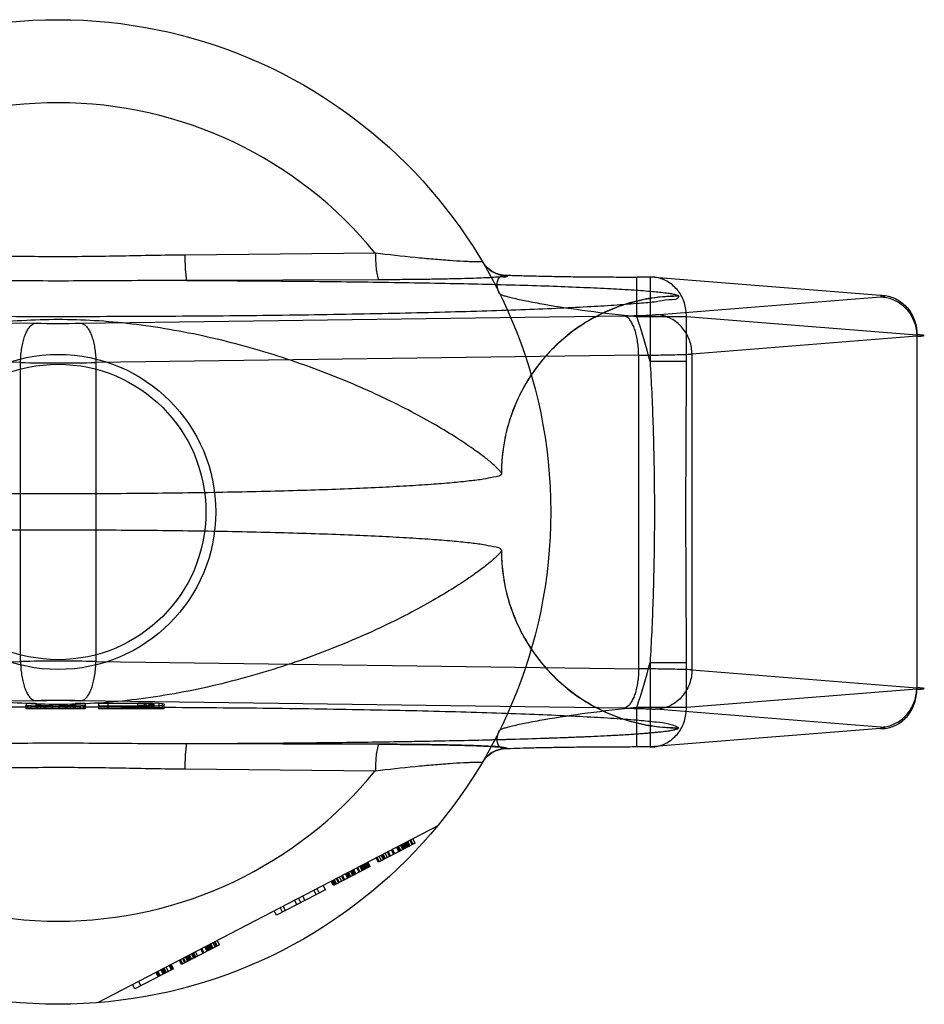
# Model space of a CAD drawing. Header units: millimetres. Extents: x 0 to 420, y 0 to 297.
# Tile 12 of 34: x 188.61 to 189.8, y 153.22 to 154.52. Entities that reach past the tile are written whole.
import ezdxf

# ---------------------------------------------------------------- set-up
doc = ezdxf.new("R2010")
doc.units = ezdxf.units.MM
doc.header["$LTSCALE"] = 23.1
doc.layers.get('0').update_dxf_attribs({"linetype": 'CONTINUOUS'})
doc.layers.add('001-M31079-X02', color=7, linetype='CONTINUOUS')

msp = doc.modelspace()

# ---------------------------------------------------------------- linework, layer by layer
at = {"color": 7, "linetype": 'Continuous'}
for radius in [0.208, 0.195]:
    msp.add_circle((188.6583, 153.8709), radius, dxfattribs=at)
at = {"layer": '001-M31079-X02', "color": 9, "linetype": 'Continuous'}
for p, q in [((189.0769, 154.2126), (188.8254, 154.2101)), ((189.2509, 154.1835), (189.2512, 154.183)), ((189.4395, 154.1811), (189.4218, 154.1811)), ((189.4218, 154.1291), (189.4218, 154.1811)), ((189.7435, 154.1569), (189.4395, 154.1811)), ((189.4395, 154.1811), (189.4395, 154.0695)), ((189.0816, 154.1775), (188.8281, 154.1766)), ((189.4468, 154.1313), (189.7435, 154.1549)), ((189.4773, 154.1557), (189.4773, 154.156)), ((187.9121, 154.1299), (188.6285, 154.1201)), ((188.6882, 154.1201), (189.4046, 154.1299)), ((189.4218, 154.1291), (189.4875, 154.1291)), ((189.4875, 154.1291), (189.7915, 154.1049)), ((189.4875, 154.0695), (189.4875, 154.1291)), ((189.7915, 154.1029), (189.4948, 154.0793)), ((189.7915, 154.1049), (189.7915, 153.6368)), ((188.6086, 154.0681), (187.8922, 154.0779)), ((189.4245, 154.0779), (188.7081, 154.0681)), ((189.4245, 153.6638), (189.4245, 154.0779)), ((189.4948, 154.0793), (189.4948, 153.6625)), ((188.6086, 153.6736), (188.6086, 154.0681)), ((188.7081, 154.0681), (188.7081, 153.6736)), ((189.4875, 154.0695), (189.4395, 154.0695)), ((187.8922, 153.6638), (188.6086, 153.6736)), ((188.7081, 153.6736), (189.4245, 153.6638)), ((189.4395, 153.6722), (189.4875, 153.6722)), ((189.4395, 153.6722), (189.4395, 153.5606)), ((189.4875, 153.6126), (189.4875, 153.6722)), ((189.4948, 153.6625), (189.7915, 153.6388)), ((189.7915, 153.6368), (189.4875, 153.6126)), ((189.4875, 153.6126), (189.4218, 153.6126)), ((189.4218, 153.5606), (189.4218, 153.6126)), ((188.8254, 153.5316), (189.0769, 153.5292))]:
    msp.add_line(p, q, dxfattribs=at)
at = {"layer": '001-M31079-X02', "color": 6, "linetype": 'Continuous'}
for p, q in [((189.2433, 153.9218), (189.2433, 153.9221)), ((189.2433, 153.8196), (189.2433, 153.8199)), ((188.616, 153.6109), (188.616, 153.6158)), ((188.694, 153.6109), (188.616, 153.6109)), ((188.6182, 153.6109), (188.6182, 153.6154)), ((188.6225, 153.6109), (188.6225, 153.615)), ((188.629, 153.6109), (188.629, 153.6158)), ((188.6312, 153.6109), (188.6312, 153.6155)), ((188.6355, 153.6109), (188.6355, 153.6151)), ((188.6399, 153.6109), (188.6399, 153.6145)), ((188.642, 153.6109), (188.642, 153.615)), ((188.6507, 153.6109), (188.6507, 153.6149)), ((188.6594, 153.6109), (188.6594, 153.615)), ((188.668, 153.6109), (188.668, 153.6151)), ((188.6702, 153.6109), (188.6702, 153.6144)), ((188.6745, 153.6109), (188.6745, 153.6152)), ((188.6789, 153.6109), (188.6789, 153.6155)), ((188.681, 153.6109), (188.681, 153.6158)), ((188.6875, 153.6109), (188.6875, 153.615)), ((188.6919, 153.6109), (188.6919, 153.6154)), ((188.694, 153.6158), (188.694, 153.6109)), ((188.7114, 153.6144), (188.7114, 153.6109)), ((188.798, 153.6109), (188.7114, 153.6109)), ((188.7634, 153.6181), (188.7244, 153.6181)), ((188.7244, 153.6109), (188.7244, 153.6181)), ((188.7244, 153.6149), (188.7634, 153.6149)), ((188.7634, 153.6109), (188.7634, 153.6186)), ((188.7634, 153.6181), (188.772, 153.618)), ((188.772, 153.615), (188.7634, 153.6149)), ((188.772, 153.6109), (188.772, 153.6181)), ((188.772, 153.618), (188.7785, 153.6178)), ((188.7785, 153.6152), (188.772, 153.615)), ((188.7742, 153.6109), (188.7742, 153.6185)), ((188.7785, 153.6109), (188.7785, 153.6179)), ((188.7785, 153.6178), (188.7829, 153.6176)), ((188.7829, 153.6155), (188.7785, 153.6152)), ((188.7829, 153.6109), (188.7829, 153.6184)), ((188.7829, 153.6176), (188.785, 153.6172)), ((188.785, 153.6158), (188.7829, 153.6155)), ((188.785, 153.6109), (188.785, 153.6172)), ((188.7915, 153.6109), (188.7915, 153.618)), ((188.7959, 153.6109), (188.7959, 153.6176)), ((188.798, 153.6109), (188.798, 153.6158)), ((189.1592, 153.4566), (188.7103, 153.223)), ((189.1293, 153.4337), (189.1263, 153.4395)), ((189.1293, 153.4337), (189.0809, 153.4085)), ((189.1078, 153.4225), (189.1048, 153.4283)), ((189.1091, 153.4232), (189.1061, 153.429)), ((189.1105, 153.4239), (189.1075, 153.4297)), ((189.1132, 153.4253), (189.1101, 153.4311)), ((189.1145, 153.426), (189.1115, 153.4318)), ((189.1158, 153.4267), (189.1128, 153.4325)), ((189.1172, 153.4274), (189.1142, 153.4332)), ((189.1185, 153.4281), (189.1155, 153.4339)), ((189.1199, 153.4288), (189.1169, 153.4346)), ((189.1212, 153.4295), (189.1182, 153.4353)), ((189.1196, 153.436), (189.1226, 153.4302)), ((189.1253, 153.4316), (189.1223, 153.4374)), ((189.1266, 153.4323), (189.1236, 153.4381)), ((189.0809, 153.4085), (189.0779, 153.4143)), ((189.0822, 153.4092), (189.0792, 153.415)), ((189.0849, 153.4106), (189.0819, 153.4164)), ((189.0876, 153.412), (189.0846, 153.4178)), ((189.0889, 153.4127), (189.0859, 153.4185)), ((189.0903, 153.4134), (189.0873, 153.4192)), ((189.093, 153.4148), (189.09, 153.4206)), ((189.0957, 153.4162), (189.0927, 153.422)), ((189.097, 153.4169), (189.094, 153.4227)), ((189.101, 153.419), (189.098, 153.4248)), ((189.1024, 153.4197), (189.0994, 153.4255)), ((189.0701, 153.4029), (189.0217, 153.3777)), ((189.0553, 153.3952), (189.0523, 153.401)), ((189.0566, 153.3959), (189.0536, 153.4017)), ((189.0593, 153.3973), (189.0563, 153.4031)), ((189.0607, 153.398), (189.0577, 153.4038)), ((189.062, 153.3987), (189.059, 153.4045)), ((189.0634, 153.3994), (189.0604, 153.4052)), ((189.0647, 153.4001), (189.0617, 153.4059)), ((189.0661, 153.4008), (189.0631, 153.4066)), ((189.0674, 153.4015), (189.0644, 153.4073)), ((189.0658, 153.408), (189.0688, 153.4022)), ((189.0701, 153.4029), (189.0671, 153.4087)), ((189.0297, 153.3819), (189.0267, 153.3877)), ((189.0324, 153.3833), (189.0294, 153.3891)), ((189.0351, 153.3847), (189.0321, 153.3905)), ((189.0365, 153.3854), (189.0335, 153.3912)), ((189.0405, 153.3875), (189.0375, 153.3933)), ((189.0418, 153.3882), (189.0388, 153.394)), ((189.0432, 153.3889), (189.0402, 153.3947)), ((189.0445, 153.3896), (189.0415, 153.3954)), ((189.0472, 153.391), (189.0442, 153.3968)), ((189.0486, 153.3917), (189.0456, 153.3975)), ((189.0499, 153.3924), (189.0469, 153.3982)), ((189.0513, 153.3931), (189.0483, 153.3989)), ((189.0109, 153.3721), (189.0079, 153.3779)), ((189.0217, 153.3777), (189.0187, 153.3835)), ((189.023, 153.3784), (189.02, 153.3842)), ((189.0244, 153.3791), (189.0214, 153.3849)), ((189.0257, 153.3798), (189.0227, 153.3856)), ((189.0284, 153.3812), (189.0254, 153.387)), ((189.0109, 153.3721), (188.9463, 153.3385)), ((188.9786, 153.3553), (188.9756, 153.3611)), ((188.984, 153.3581), (188.981, 153.3639)), ((188.9988, 153.3658), (188.9958, 153.3716)), ((188.9998, 153.3737), (189.0028, 153.3679)), ((188.9544, 153.3427), (188.9514, 153.3485)), ((188.9584, 153.3448), (188.9554, 153.3506)), ((188.9732, 153.3525), (188.9702, 153.3583)), ((188.9463, 153.3385), (188.9433, 153.3443)), ((188.871, 153.2993), (188.8212, 153.2734)), ((188.8549, 153.2909), (188.8519, 153.2966)), ((188.8562, 153.2916), (188.8532, 153.2973)), ((188.8575, 153.2923), (188.8545, 153.298)), ((188.8589, 153.293), (188.8559, 153.2987)), ((188.8602, 153.2937), (188.8572, 153.2994)), ((188.8616, 153.2944), (188.8586, 153.3001)), ((188.8629, 153.2951), (188.8599, 153.3008)), ((188.8656, 153.2965), (188.8626, 153.3022)), ((188.864, 153.3029), (188.867, 153.2972)), ((188.8683, 153.2979), (188.8653, 153.3036)), ((188.871, 153.2993), (188.868, 153.305)), ((188.8293, 153.2776), (188.8263, 153.2833)), ((188.8306, 153.2783), (188.8276, 153.284)), ((188.832, 153.279), (188.829, 153.2847)), ((188.8333, 153.2797), (188.8303, 153.2854)), ((188.8347, 153.2804), (188.8317, 153.2861)), ((188.8374, 153.2818), (188.8344, 153.2875)), ((188.8387, 153.2825), (188.8357, 153.2882)), ((188.8401, 153.2832), (188.8371, 153.2889)), ((188.8427, 153.2846), (188.8397, 153.2903)), ((188.8495, 153.2881), (188.8465, 153.2938)), ((188.8508, 153.2888), (188.8478, 153.2945)), ((188.8037, 153.2643), (188.8007, 153.27)), ((188.8078, 153.2664), (188.8048, 153.2721)), ((188.8091, 153.2671), (188.8061, 153.2728)), ((188.8105, 153.2678), (188.8075, 153.2735)), ((188.8212, 153.2734), (188.8182, 153.2791)), ((188.8226, 153.2741), (188.8196, 153.2798)), ((188.8253, 153.2755), (188.8223, 153.2812)), ((188.8266, 153.2762), (188.8236, 153.2819)), ((188.8105, 153.2678), (188.7593, 153.2411)), ((188.7873, 153.263), (188.7903, 153.2572)), ((188.7916, 153.2579), (188.7886, 153.2637)), ((188.793, 153.2586), (188.79, 153.2644)), ((188.797, 153.2608), (188.794, 153.2665)), ((188.7984, 153.2615), (188.7953, 153.2672)), ((188.7997, 153.2622), (188.7967, 153.2679)), ((188.801, 153.2629), (188.798, 153.2686)), ((188.7593, 153.2411), (188.7563, 153.2469)), ((188.7644, 153.2511), (188.7674, 153.2453))]:
    msp.add_line(p, q, dxfattribs=at)
at = {"layer": '001-M31079-X02', "color": 7, "linetype": 'Continuous'}
for p, q in [((188.6285, 153.6217), (187.9121, 153.6119)), ((189.4046, 153.6119), (188.6882, 153.6217)), ((188.616, 153.6186), (188.629, 153.6186)), ((188.616, 153.6186), (188.616, 153.6158)), ((188.616, 153.6158), (188.6182, 153.6154)), ((188.6225, 153.615), (188.6182, 153.6154)), ((188.6312, 153.6146), (188.6225, 153.615)), ((188.629, 153.6186), (188.629, 153.6158)), ((188.6312, 153.6155), (188.629, 153.6158)), ((188.6355, 153.6152), (188.6312, 153.6155)), ((188.6312, 153.6146), (188.6399, 153.6145)), ((188.6399, 153.6145), (188.6312, 153.6145)), ((188.642, 153.615), (188.6355, 153.6152)), ((188.6355, 153.6151), (188.642, 153.6151)), ((188.6399, 153.6145), (188.6507, 153.6144)), ((188.6507, 153.6144), (188.6399, 153.6144)), ((188.642, 153.615), (188.6507, 153.615)), ((188.6507, 153.6149), (188.642, 153.615)), ((188.6507, 153.6149), (188.6594, 153.6149)), ((188.6594, 153.6144), (188.6507, 153.6144)), ((188.668, 153.615), (188.6594, 153.6149)), ((188.6594, 153.615), (188.668, 153.615)), ((188.6594, 153.6144), (188.6702, 153.6145)), ((188.6702, 153.6144), (188.6594, 153.6144)), ((188.6745, 153.6152), (188.668, 153.615)), ((188.668, 153.6151), (188.6745, 153.6151)), ((188.6702, 153.6145), (188.6789, 153.6146)), ((188.6789, 153.6145), (188.6702, 153.6145)), ((188.6789, 153.6155), (188.6745, 153.6152)), ((188.681, 153.6158), (188.6789, 153.6155)), ((188.6875, 153.615), (188.6789, 153.6146)), ((188.681, 153.6186), (188.694, 153.6186)), ((188.681, 153.6186), (188.681, 153.6158)), ((188.6919, 153.6154), (188.6875, 153.615)), ((188.6919, 153.6154), (188.694, 153.6158)), ((188.694, 153.6186), (188.694, 153.6158)), ((188.7114, 153.6186), (188.7634, 153.6186)), ((188.7114, 153.6186), (188.7114, 153.6144)), ((188.7634, 153.6144), (188.7114, 153.6144)), ((188.7634, 153.6186), (188.7742, 153.6186)), ((188.7742, 153.6186), (188.7634, 153.6186)), ((188.7634, 153.6144), (188.7742, 153.6145)), ((188.7742, 153.6144), (188.7634, 153.6144)), ((188.7829, 153.6184), (188.7742, 153.6186)), ((188.7742, 153.6185), (188.7829, 153.6185)), ((188.7742, 153.6145), (188.7829, 153.6146)), ((188.7829, 153.6145), (188.7742, 153.6145)), ((188.7915, 153.618), (188.7829, 153.6184)), ((188.7915, 153.615), (188.7829, 153.6146)), ((188.7959, 153.6176), (188.7915, 153.618)), ((188.7959, 153.6154), (188.7915, 153.615)), ((188.798, 153.6172), (188.7959, 153.6176)), ((188.7959, 153.6154), (188.798, 153.6158)), ((188.798, 153.6172), (188.798, 153.6158)), ((189.7435, 153.5868), (189.4468, 153.6105)), ((189.7435, 153.5849), (189.4395, 153.5606)), ((189.4773, 153.5858), (189.4773, 153.5861)), ((189.4773, 153.5858), (189.4773, 153.5861)), ((188.8281, 153.5651), (189.0816, 153.5643)), ((189.0816, 153.5643), (188.8281, 153.5651)), ((189.2512, 153.5588), (189.251, 153.5582)), ((189.4395, 153.5606), (189.4218, 153.5606))]:
    msp.add_line(p, q, dxfattribs=at)
at = {"layer": '001-M31079-X02', "color": 9, "linetype": 'Continuous'}
msp.add_circle((188.6583, 153.8709), 0.65, dxfattribs=at)
for centre, radius, start, end in [((188.6583, 153.8709), 0.5403, 39.2269, 140.7731), ((189.2508, 154.2225), 0.039, 210.6953, 270.0461), ((189.2511, 154.2219), 0.039, 210.6418, 270.05), ((188.6583, 153.8709), 0.806, 14.2686, 18.6881), ((188.6583, 156.3903), 2.2704, 269.2467, 270.7533), ((188.6583, 160.3838), 6.3159, 269.54869, 270.45131), ((188.6583, 147.3579), 6.3159, 89.54869, 90.45131), ((188.6583, 153.8709), 0.806, 341.3119, 345.7314), ((189.2508, 153.5193), 0.039, 89.9539, 149.3056), ((189.2511, 153.5198), 0.039, 89.95, 149.359), ((188.6583, 153.8709), 0.5403, 219.2269, 320.7731)]:
    msp.add_arc(centre, radius, start, end, dxfattribs=at)
at = {"layer": '001-M31079-X02', "color": 7, "linetype": 'Continuous'}
for centre, radius, start, end in [((188.6583, 151.3486), 2.2732, 89.2476, 90.7523), ((188.6583, 151.3515), 2.2704, 89.2467, 90.7533)]:
    msp.add_arc(centre, radius, start, end, dxfattribs=at)
at = {"layer": '001-M31079-X02', "color": 9, "linetype": 'Continuous'}
for points, knots in [([(188.8254, 154.2101), (188.7975, 154.2099), (188.7418, 154.2086), (188.6583, 154.2075), (188.5748, 154.2086), (188.5191, 154.2099), (188.4913, 154.2101)], [0, 0, 0, 0, 0.250402, 0.5, 0.749597, 1, 1, 1, 1]), ([(188.8254, 154.2101), (188.8254, 154.206), (188.8256, 154.1999), (188.8259, 154.192), (188.8263, 154.1869), (188.8267, 154.1828), (188.8271, 154.1796), (188.8275, 154.1778), (188.8278, 154.1767), (188.8281, 154.1766)], [0, 0, 0, 0, 0.368459, 0.542, 0.696116, 0.822298, 0.915752, 0.973941, 1, 1, 1, 1]), ([(189.2176, 154.2021), (189.2177, 154.2019), (189.2165, 154.2013), (189.2135, 154.2015), (189.2074, 154.2011), (189.2002, 154.2014), (189.1896, 154.2018), (189.174, 154.2029), (189.1527, 154.2045), (189.12, 154.2076), (189.0944, 154.2105), (189.0769, 154.2126)], [0, 0, 0, 0, 0.004516, 0.018641, 0.07764, 0.121589, 0.174224, 0.30224, 0.454808, 0.625423, 1, 1, 1, 1]), ([(189.0769, 154.2126), (189.077, 154.2082), (189.0772, 154.2018), (189.0778, 154.1937), (189.0785, 154.187), (189.0795, 154.1822), (189.0806, 154.1777), (189.0816, 154.1775)], [0, 0, 0, 0, 0.363493, 0.536116, 0.689946, 0.910286, 1, 1, 1, 1]), ([(189.2512, 154.183), (189.253, 154.1803), (189.2403, 154.1817), (189.2334, 154.1803), (189.2221, 154.18), (189.2096, 154.1794), (189.1942, 154.179), (189.1765, 154.1785), (189.1563, 154.1782), (189.1336, 154.1778), (189.1084, 154.1776), (189.0908, 154.1775), (189.0816, 154.1775)], [0, 0, 0, 0, 0.057492, 0.104757, 0.166135, 0.241761, 0.331747, 0.436176, 0.555217, 0.689026, 0.837581, 1, 1, 1, 1]), ([(189.241, 154.159), (189.2396, 154.1618), (189.2377, 154.167), (189.2374, 154.1746), (189.2399, 154.1806), (189.2451, 154.1837), (189.2489, 154.1838), (189.2508, 154.1835)], [0, 0, 0, 0, 0.27099, 0.493102, 0.667777, 0.824098, 1, 1, 1, 1]), ([(189.2509, 154.1835), (189.2573, 154.1833), (189.271, 154.1829), (189.2927, 154.1824), (189.3164, 154.1819), (189.3416, 154.1815), (189.3678, 154.1813), (189.3947, 154.1811), (189.4128, 154.1811), (189.4218, 154.1811)], [0, 0, 0, 0, 0.11337, 0.240887, 0.380096, 0.528444, 0.683089, 0.841296, 1, 1, 1, 1]), ([(189.4875, 154.1291), (189.4875, 154.1322), (189.4871, 154.1382), (189.485, 154.1471), (189.4815, 154.1554), (189.4767, 154.1629), (189.4707, 154.1694), (189.4638, 154.1746), (189.4561, 154.1784), (189.4479, 154.1807), (189.4423, 154.1811), (189.4395, 154.1811)], [0, 0, 0, 0, 0.115548, 0.230792, 0.344911, 0.457252, 0.568031, 0.677491, 0.785649, 0.893024, 1, 1, 1, 1]), ([(188.8281, 154.1766), (188.7895, 154.1766), (188.7149, 154.1758), (188.6017, 154.1758), (188.5272, 154.1766), (188.4886, 154.1766)], [0, 0, 0, 0, 0.341257, 0.658748, 1, 1, 1, 1]), ([(188.8281, 154.1766), (188.8674, 154.1765), (188.9448, 154.176), (189.0584, 154.1748), (189.1656, 154.1731), (189.2493, 154.1711), (189.3104, 154.1692), (189.3504, 154.1676), (189.3859, 154.166), (189.4161, 154.1642), (189.4407, 154.1624), (189.4573, 154.1607), (189.4673, 154.1593), (189.4723, 154.1583), (189.4754, 154.1574), (189.4771, 154.1565), (189.4773, 154.156)], [0, 0, 0, 0, 0.181178, 0.357362, 0.524059, 0.675649, 0.743808, 0.805748, 0.860602, 0.907513, 0.945638, 0.97416, 0.984582, 0.992353, 0.997444, 1, 1, 1, 1]), ([(189.4773, 154.1557), (189.4774, 154.151), (189.4611, 154.1514), (189.4466, 154.1478), (189.4227, 154.1461), (189.3943, 154.1437), (189.3594, 154.1417), (189.3191, 154.1397), (189.2734, 154.1378), (189.2227, 154.1361), (189.1675, 154.1345), (189.1082, 154.1331), (189.0453, 154.1318), (188.9793, 154.1308), (188.9107, 154.1299), (188.84, 154.1293), (188.7679, 154.1289), (188.695, 154.1287), (188.6217, 154.1287), (188.5487, 154.1289), (188.4766, 154.1293), (188.406, 154.1299), (188.3374, 154.1308), (188.2714, 154.1318), (188.2084, 154.1331), (188.1492, 154.1345), (188.094, 154.1361), (188.0433, 154.1378), (187.9976, 154.1397), (187.9572, 154.1417), (187.9223, 154.1437), (187.894, 154.1461), (187.87, 154.1478), (187.8555, 154.1514), (187.8392, 154.151), (187.8393, 154.1557)], [0, 0, 0, 0, 0.008547, 0.018621, 0.032539, 0.050201, 0.071472, 0.096183, 0.124137, 0.15511, 0.188853, 0.225095, 0.263544, 0.303893, 0.345816, 0.388976, 0.433028, 0.477618, 0.522387, 0.566976, 0.611028, 0.654189, 0.696112, 0.73646, 0.77491, 0.811152, 0.844894, 0.875867, 0.903821, 0.928532, 0.949803, 0.967465, 0.981383, 0.991457, 1, 1, 1, 1]), ([(189.241, 154.159), (189.2412, 154.1585), (189.243, 154.1579), (189.2462, 154.1566), (189.2514, 154.1552), (189.2615, 154.1527), (189.2778, 154.1492), (189.3107, 154.1431), (189.3593, 154.1359), (189.4002, 154.1312), (189.4218, 154.1291)], [0, 0, 0, 0, 0.009066, 0.028397, 0.057799, 0.096568, 0.198871, 0.328446, 0.644515, 1, 1, 1, 1]), ([(189.4773, 154.156), (189.4631, 154.156), (189.4338, 154.1533), (189.3904, 154.1409), (189.3485, 154.1193), (189.3111, 154.0891), (189.2806, 154.0517), (189.2587, 154.0097), (189.246, 153.966), (189.2433, 153.9364), (189.2433, 153.9221)], [0, 0, 0, 0, 0.115883, 0.238876, 0.367183, 0.498434, 0.629909, 0.758865, 0.88286, 1, 1, 1, 1]), ([(189.4773, 154.1557), (189.468, 154.1557), (189.4492, 154.1546), (189.4216, 154.1495), (189.3951, 154.1414), (189.37, 154.1303), (189.3463, 154.1163), (189.3242, 154.0995), (189.3041, 154.08), (189.2862, 154.0579), (189.271, 154.0336), (189.2588, 154.0074), (189.2499, 153.9796), (189.2445, 153.9509), (189.2433, 153.9314), (189.2433, 153.9218)], [0, 0, 0, 0, 0.0763, 0.153503, 0.228562, 0.30215, 0.377279, 0.452453, 0.528555, 0.605385, 0.683975, 0.761952, 0.841026, 0.921748, 1, 1, 1, 1]), ([(189.7435, 154.1549), (189.7454, 154.1551), (189.753, 154.1555), (189.7454, 154.1567), (189.7435, 154.1569)], [0, 0, 0, 0, 0.497013, 1, 1, 1, 1]), ([(189.7435, 154.1569), (189.7463, 154.1569), (189.752, 154.1565), (189.7602, 154.1542), (189.7679, 154.1503), (189.7748, 154.1451), (189.7808, 154.1387), (189.7856, 154.1312), (189.7891, 154.1229), (189.7912, 154.114), (189.7916, 154.1079), (189.7915, 154.1049)], [0, 0, 0, 0, 0.107071, 0.214436, 0.322617, 0.432029, 0.542926, 0.655374, 0.769251, 0.884267, 1, 1, 1, 1]), ([(189.7435, 154.1549), (189.7463, 154.1549), (189.7519, 154.1543), (189.7599, 154.1518), (189.7675, 154.1479), (189.7744, 154.1427), (189.7803, 154.1362), (189.7851, 154.1288), (189.7887, 154.1206), (189.791, 154.1119), (189.7915, 154.1059), (189.7915, 154.1029)], [0, 0, 0, 0, 0.106484, 0.213746, 0.322191, 0.432075, 0.543475, 0.656289, 0.770256, 0.884983, 1, 1, 1, 1]), ([(189.4046, 154.1299), (189.4082, 154.1299), (189.4151, 154.13), (189.4249, 154.1303), (189.4336, 154.1305), (189.4407, 154.1309), (189.4449, 154.1311), (189.4468, 154.1313)], [0, 0, 0, 0, 0.25668, 0.492149, 0.698248, 0.869187, 1, 1, 1, 1]), ([(189.4245, 154.0779), (189.4244, 154.0809), (189.4242, 154.0867), (189.4232, 154.0952), (189.4217, 154.1033), (189.4198, 154.1106), (189.4174, 154.1169), (189.4146, 154.1222), (189.411, 154.1271), (189.4071, 154.1297), (189.4046, 154.1299)], [0, 0, 0, 0, 0.151032, 0.298424, 0.438578, 0.568223, 0.684619, 0.785821, 0.871102, 1, 1, 1, 1]), ([(189.4948, 154.0793), (189.4948, 154.0823), (189.4942, 154.0882), (189.4921, 154.0968), (189.4886, 154.1048), (189.484, 154.1121), (189.4782, 154.1185), (189.4714, 154.1239), (189.4636, 154.128), (189.4554, 154.1306), (189.4496, 154.1312), (189.4468, 154.1313)], [0, 0, 0, 0, 0.114278, 0.227862, 0.337251, 0.447769, 0.558103, 0.669208, 0.779366, 0.89094, 1, 1, 1, 1]), ([(189.2433, 153.9221), (189.2429, 153.9236), (189.2395, 153.9271), (189.2328, 153.9338), (189.221, 153.9433), (189.2044, 153.9554), (189.1826, 153.9699), (189.1556, 153.9864), (189.1234, 154.0041), (189.0865, 154.0226), (189.0455, 154.041), (189.0011, 154.0587), (188.9541, 154.0752), (188.9053, 154.0899), (188.8556, 154.1023), (188.8056, 154.1122), (188.7558, 154.1195), (188.7068, 154.1239), (188.6583, 154.1254), (188.6099, 154.1239), (188.5608, 154.1195), (188.5111, 154.1122), (188.4611, 154.1023), (188.4113, 154.0899), (188.3626, 154.0752), (188.3156, 154.0587), (188.2712, 154.041), (188.2301, 154.0226), (188.1933, 154.0041), (188.1611, 153.9864), (188.134, 153.9699), (188.1122, 153.9554), (188.0957, 153.9433), (188.0839, 153.9338), (188.0772, 153.9271), (188.0737, 153.9236), (188.0734, 153.9221)], [0, 0, 0, 0, 0.003555, 0.011107, 0.022959, 0.039262, 0.060042, 0.085221, 0.114497, 0.147384, 0.18326, 0.221413, 0.261105, 0.301644, 0.342428, 0.382958, 0.422872, 0.461919, 0.5, 0.538082, 0.577129, 0.617043, 0.657573, 0.698356, 0.738896, 0.778588, 0.81674, 0.852617, 0.885504, 0.914779, 0.939958, 0.960738, 0.977042, 0.988893, 0.996445, 1, 1, 1, 1]), ([(188.6086, 154.0681), (188.6086, 154.0711), (188.6089, 154.0769), (188.6098, 154.0854), (188.6113, 154.0935), (188.6133, 154.1008), (188.6156, 154.1071), (188.6184, 154.1124), (188.6221, 154.1173), (188.626, 154.1199), (188.6285, 154.1201)], [0, 0, 0, 0, 0.151033, 0.298425, 0.438578, 0.568224, 0.68462, 0.785822, 0.871103, 1, 1, 1, 1]), ([(188.6882, 154.1201), (188.6907, 154.1199), (188.6946, 154.1173), (188.6982, 154.1124), (188.701, 154.1071), (188.7034, 154.1008), (188.7054, 154.0935), (188.7068, 154.0854), (188.7078, 154.0769), (188.708, 154.0711), (188.7081, 154.0681)], [0, 0, 0, 0, 0.128894, 0.214175, 0.315377, 0.431774, 0.561419, 0.701574, 0.848967, 1, 1, 1, 1]), ([(189.7915, 154.1029), (189.7934, 154.103), (189.7958, 154.1031), (189.804, 154.1039), (189.7958, 154.1047), (189.7934, 154.1048), (189.7915, 154.1049)], [0, 0, 0, 0, 0.275041, 0.500002, 0.725097, 1, 1, 1, 1]), ([(189.4245, 154.0779), (189.4295, 154.0779), (189.4393, 154.078), (189.4534, 154.0782), (189.4661, 154.0784), (189.4773, 154.0787), (189.4867, 154.079), (189.4923, 154.0792), (189.4948, 154.0793)], [0, 0, 0, 0, 0.216747, 0.417772, 0.599472, 0.758798, 0.893087, 1, 1, 1, 1]), ([(189.4395, 154.0695), (189.4411, 154.0424), (189.4435, 153.9891), (189.4453, 153.91), (189.4453, 153.8317), (189.4435, 153.7526), (189.4411, 153.6993), (189.4395, 153.6722)], [0, 0, 0, 0, 0.204736, 0.40264, 0.597353, 0.795252, 1, 1, 1, 1]), ([(189.4875, 153.6722), (189.4875, 153.7054), (189.4871, 153.7716), (189.4867, 153.8709), (189.4871, 153.9701), (189.4875, 154.0364), (189.4875, 154.0695)], [0, 0, 0, 0, 0.250466, 0.5, 0.749534, 1, 1, 1, 1]), ([(189.2433, 153.8196), (189.2429, 153.8182), (189.2395, 153.8146), (189.2328, 153.808), (189.221, 153.7985), (189.2044, 153.7863), (189.1826, 153.7718), (189.1556, 153.7554), (189.1234, 153.7376), (189.0865, 153.7192), (189.0455, 153.7008), (189.0011, 153.683), (188.9541, 153.6665), (188.9053, 153.6519), (188.8556, 153.6394), (188.8056, 153.6295), (188.7558, 153.6223), (188.7068, 153.6178), (188.6583, 153.6163), (188.6099, 153.6178), (188.5608, 153.6223), (188.5111, 153.6295), (188.461, 153.6394), (188.4113, 153.6519), (188.3626, 153.6665), (188.3156, 153.683), (188.2712, 153.7008), (188.2301, 153.7192), (188.1933, 153.7376), (188.1611, 153.7554), (188.134, 153.7718), (188.1122, 153.7863), (188.0957, 153.7985), (188.0839, 153.808), (188.0772, 153.8146), (188.0737, 153.8182), (188.0734, 153.8196)], [0, 0, 0, 0, 0.003556, 0.01111, 0.022961, 0.039265, 0.060043, 0.08522, 0.114493, 0.147377, 0.183251, 0.221401, 0.261091, 0.301628, 0.342411, 0.38294, 0.422856, 0.461909, 0.5, 0.538091, 0.577144, 0.61706, 0.657589, 0.698372, 0.738909, 0.7786, 0.816749, 0.852623, 0.885507, 0.91478, 0.939957, 0.960735, 0.977039, 0.98889, 0.996444, 1, 1, 1, 1]), ([(189.2433, 153.8199), (189.2433, 153.8106), (189.2444, 153.7918), (189.2494, 153.7643), (189.2576, 153.7378), (189.2687, 153.7127), (189.2827, 153.689), (189.2996, 153.6669), (189.3191, 153.6468), (189.3412, 153.629), (189.3655, 153.6138), (189.3917, 153.6016), (189.4195, 153.5926), (189.4483, 153.5872), (189.4678, 153.586), (189.4773, 153.5861)], [0, 0, 0, 0, 0.076158, 0.153158, 0.228334, 0.301941, 0.37695, 0.452289, 0.528431, 0.605124, 0.6839, 0.761958, 0.840937, 0.921804, 1, 1, 1, 1]), ([(189.2433, 153.8196), (189.2433, 153.8053), (189.246, 153.7758), (189.2587, 153.732), (189.2806, 153.69), (189.3111, 153.6527), (189.3485, 153.6224), (189.3904, 153.6009), (189.4338, 153.5884), (189.4631, 153.5858), (189.4773, 153.5858)], [0, 0, 0, 0, 0.11714, 0.241135, 0.370091, 0.501566, 0.632817, 0.761124, 0.884117, 1, 1, 1, 1]), ([(188.6086, 153.6736), (188.6086, 153.6707), (188.6089, 153.6648), (188.6098, 153.6563), (188.6113, 153.6483), (188.6133, 153.641), (188.6156, 153.6346), (188.6184, 153.6293), (188.6221, 153.6244), (188.626, 153.6219), (188.6285, 153.6217)], [0, 0, 0, 0, 0.151031, 0.298423, 0.438576, 0.568221, 0.684617, 0.78582, 0.871101, 1, 1, 1, 1]), ([(188.6882, 153.6217), (188.6907, 153.6219), (188.6945, 153.6243), (188.6981, 153.6291), (188.7008, 153.6342), (188.7032, 153.6404), (188.7052, 153.6477), (188.7068, 153.6559), (188.7078, 153.6646), (188.708, 153.6706), (188.7081, 153.6736)], [0, 0, 0, 0, 0.127702, 0.209059, 0.307139, 0.421146, 0.551045, 0.692572, 0.84545, 1, 1, 1, 1]), ([(189.4245, 153.6638), (189.4244, 153.6609), (189.4242, 153.6551), (189.4232, 153.6465), (189.4217, 153.6385), (189.4198, 153.6312), (189.4174, 153.6248), (189.4146, 153.6195), (189.411, 153.6146), (189.4071, 153.6121), (189.4046, 153.6119)], [0, 0, 0, 0, 0.151031, 0.298423, 0.438576, 0.568221, 0.684617, 0.78582, 0.871101, 1, 1, 1, 1]), ([(189.4948, 153.6625), (189.4923, 153.6626), (189.4866, 153.6628), (189.4773, 153.6631), (189.4661, 153.6633), (189.4534, 153.6635), (189.4393, 153.6637), (189.4295, 153.6638), (189.4245, 153.6638)], [0, 0, 0, 0, 0.106969, 0.24139, 0.400755, 0.582395, 0.783355, 1, 1, 1, 1]), ([(189.4948, 153.6625), (189.4948, 153.6595), (189.4942, 153.6535), (189.492, 153.6448), (189.4884, 153.6366), (189.4836, 153.6291), (189.4776, 153.6227), (189.4708, 153.6175), (189.4632, 153.6136), (189.4551, 153.6111), (189.4495, 153.6105), (189.4468, 153.6105)], [0, 0, 0, 0, 0.115018, 0.229746, 0.343713, 0.456528, 0.567928, 0.677812, 0.786256, 0.893517, 1, 1, 1, 1]), ([(189.7435, 153.5868), (189.7463, 153.5869), (189.7519, 153.5875), (189.7599, 153.5899), (189.7675, 153.5938), (189.7744, 153.5991), (189.7803, 153.6055), (189.7851, 153.6129), (189.7887, 153.6211), (189.791, 153.6298), (189.7915, 153.6358), (189.7915, 153.6388)], [0, 0, 0, 0, 0.106478, 0.213739, 0.322185, 0.432069, 0.54347, 0.656285, 0.770253, 0.884982, 1, 1, 1, 1]), ([(189.7435, 153.5849), (189.7463, 153.5848), (189.7519, 153.5853), (189.76, 153.5875), (189.7675, 153.5912), (189.7743, 153.5962), (189.7803, 153.6025), (189.7852, 153.6099), (189.7889, 153.6184), (189.7911, 153.6274), (189.7916, 153.6337), (189.7915, 153.6368)], [0, 0, 0, 0, 0.106359, 0.212591, 0.316219, 0.423151, 0.53269, 0.646153, 0.761699, 0.881375, 1, 1, 1, 1]), ([(189.7915, 153.6368), (189.7934, 153.6369), (189.7958, 153.637), (189.804, 153.6378), (189.7958, 153.6386), (189.7934, 153.6387), (189.7915, 153.6388)], [0, 0, 0, 0, 0.275041, 0.500002, 0.725097, 1, 1, 1, 1]), ([(189.4218, 153.6126), (189.4002, 153.6105), (189.3593, 153.6058), (189.3107, 153.5986), (189.2778, 153.5925), (189.2615, 153.5891), (189.2514, 153.5865), (189.2462, 153.5851), (189.243, 153.5839), (189.2412, 153.5832), (189.241, 153.5827)], [0, 0, 0, 0, 0.355483, 0.671552, 0.801128, 0.903432, 0.942201, 0.971603, 0.990934, 1, 1, 1, 1]), ([(189.4395, 153.5606), (189.4422, 153.5606), (189.4479, 153.5611), (189.4561, 153.5633), (189.4638, 153.5672), (189.4707, 153.5724), (189.4767, 153.5788), (189.4815, 153.5863), (189.485, 153.5946), (189.4871, 153.6035), (189.4875, 153.6096), (189.4875, 153.6126)], [0, 0, 0, 0, 0.105867, 0.213506, 0.322247, 0.431686, 0.542546, 0.655169, 0.769173, 0.884293, 1, 1, 1, 1]), ([(189.2508, 153.5582), (189.2489, 153.558), (189.2451, 153.558), (189.2399, 153.5611), (189.2374, 153.5671), (189.2377, 153.5747), (189.2396, 153.58), (189.241, 153.5827)], [0, 0, 0, 0, 0.175939, 0.33226, 0.506926, 0.729017, 1, 1, 1, 1]), ([(188.4886, 153.5651), (188.5272, 153.5651), (188.6017, 153.566), (188.7149, 153.566), (188.7894, 153.5651), (188.8281, 153.5651)], [0, 0, 0, 0, 0.341795, 0.658236, 1, 1, 1, 1]), ([(188.8281, 153.5651), (188.8278, 153.565), (188.8275, 153.564), (188.8271, 153.5621), (188.8267, 153.559), (188.8263, 153.5548), (188.8259, 153.5497), (188.8256, 153.5419), (188.8254, 153.5358), (188.8254, 153.5316)], [0, 0, 0, 0, 0.026059, 0.084248, 0.177702, 0.303884, 0.458, 0.631541, 1, 1, 1, 1]), ([(189.0816, 153.5643), (189.0806, 153.564), (189.0795, 153.5595), (189.0785, 153.5547), (189.0778, 153.5481), (189.0772, 153.5399), (189.077, 153.5335), (189.0769, 153.5292)], [0, 0, 0, 0, 0.089714, 0.310054, 0.463883, 0.636507, 1, 1, 1, 1]), ([(188.4913, 153.5316), (188.5191, 153.5319), (188.5748, 153.5331), (188.6583, 153.5342), (188.7418, 153.5331), (188.7975, 153.5319), (188.8254, 153.5316)], [0, 0, 0, 0, 0.250402, 0.5, 0.749597, 1, 1, 1, 1]), ([(189.0769, 153.5292), (189.0944, 153.5313), (189.12, 153.5341), (189.1527, 153.5372), (189.174, 153.5389), (189.1896, 153.5399), (189.2002, 153.5403), (189.2074, 153.5407), (189.2135, 153.5403), (189.2165, 153.5405), (189.2177, 153.5399), (189.2176, 153.5397)], [0, 0, 0, 0, 0.374578, 0.545193, 0.69776, 0.825776, 0.878412, 0.92236, 0.981359, 0.995484, 1, 1, 1, 1])]:
    msp.add_open_spline(points, degree=3, knots=knots, dxfattribs=at)
at = {"layer": '001-M31079-X02', "color": 6, "linetype": 'Continuous'}
for points, knots in [([(189.2433, 153.9218), (189.2433, 153.9179), (189.2307, 153.9168), (189.2186, 153.9137), (189.1995, 153.9116), (189.1768, 153.9092), (189.1489, 153.907), (189.1167, 153.905), (189.0803, 153.903), (189.0401, 153.9013), (188.9965, 153.8997), (188.9498, 153.8983), (188.9005, 153.8972), (188.849, 153.8962), (188.7957, 153.8955), (188.7413, 153.895), (188.6861, 153.8948), (188.6306, 153.8948), (188.5754, 153.895), (188.5209, 153.8955), (188.4677, 153.8962), (188.4162, 153.8972), (188.3668, 153.8983), (188.3202, 153.8997), (188.2765, 153.9013), (188.2363, 153.903), (188.2, 153.905), (188.1678, 153.907), (188.1399, 153.9092), (188.1171, 153.9116), (188.0981, 153.9137), (188.086, 153.9168), (188.0733, 153.9179), (188.0733, 153.9218)], [0, 0, 0, 0, 0.010015, 0.021409, 0.037072, 0.05689, 0.080695, 0.108276, 0.139387, 0.173749, 0.211051, 0.250956, 0.293105, 0.337118, 0.382597, 0.429133, 0.476308, 0.523695, 0.570869, 0.617406, 0.662885, 0.706897, 0.749046, 0.788951, 0.826253, 0.860614, 0.891725, 0.919306, 0.94311, 0.962928, 0.978592, 0.989985, 1, 1, 1, 1]), ([(189.2433, 153.8199), (189.2433, 153.8238), (189.2307, 153.825), (189.2186, 153.8281), (189.1995, 153.8302), (189.1768, 153.8326), (189.1489, 153.8347), (189.1167, 153.8368), (189.0803, 153.8387), (189.0401, 153.8405), (188.9965, 153.842), (188.9498, 153.8434), (188.9005, 153.8446), (188.849, 153.8455), (188.7957, 153.8462), (188.7413, 153.8467), (188.6861, 153.847), (188.6306, 153.847), (188.5754, 153.8467), (188.5209, 153.8462), (188.4677, 153.8455), (188.4162, 153.8446), (188.3668, 153.8434), (188.3202, 153.842), (188.2765, 153.8405), (188.2363, 153.8387), (188.2, 153.8368), (188.1678, 153.8347), (188.1399, 153.8326), (188.1171, 153.8302), (188.0981, 153.8281), (188.086, 153.825), (188.0733, 153.8238), (188.0733, 153.8199)], [0, 0, 0, 0, 0.010015, 0.021409, 0.037073, 0.056891, 0.080696, 0.108277, 0.139389, 0.17375, 0.211052, 0.250957, 0.293106, 0.337118, 0.382597, 0.429133, 0.476307, 0.523694, 0.570868, 0.617404, 0.662883, 0.706895, 0.749044, 0.788949, 0.826251, 0.860612, 0.891723, 0.919305, 0.943109, 0.962927, 0.978591, 0.989985, 1, 1, 1, 1])]:
    msp.add_open_spline(points, degree=3, knots=knots, dxfattribs=at)
at = {"layer": '001-M31079-X02', "color": 7, "linetype": 'Continuous'}
for points, knots in [([(189.4773, 153.5861), (189.4731, 153.5884), (189.4635, 153.5916), (189.4457, 153.5935), (189.4231, 153.5959), (189.3942, 153.598), (189.3595, 153.6001), (189.3191, 153.6021), (189.2734, 153.604), (189.2227, 153.6057), (189.1675, 153.6073), (189.1082, 153.6087), (189.0453, 153.6099), (188.9793, 153.611), (188.9107, 153.6118), (188.8401, 153.6124), (188.768, 153.6129), (188.695, 153.6131), (188.6217, 153.6131), (188.5488, 153.6129), (188.4767, 153.6124), (188.406, 153.6118), (188.3374, 153.611), (188.2714, 153.6099), (188.2085, 153.6087), (188.1492, 153.6073), (188.094, 153.6057), (188.0433, 153.604), (187.9976, 153.6021), (187.9572, 153.6001), (187.9225, 153.598), (187.8936, 153.5959), (187.871, 153.5935), (187.8532, 153.5916), (187.8435, 153.5884), (187.8393, 153.5861)], [0, 0, 0, 0, 0.008547, 0.01862, 0.032536, 0.050196, 0.071465, 0.096173, 0.124124, 0.155094, 0.188834, 0.225073, 0.26352, 0.303866, 0.345788, 0.388947, 0.432998, 0.477587, 0.522356, 0.566946, 0.610999, 0.654161, 0.696085, 0.736435, 0.774887, 0.81113, 0.844876, 0.87585, 0.903806, 0.928519, 0.949791, 0.967455, 0.981375, 0.991451, 1, 1, 1, 1]), ([(189.4773, 153.5861), (189.4731, 153.5884), (189.4635, 153.5916), (189.4457, 153.5935), (189.4231, 153.5959), (189.3942, 153.598), (189.3595, 153.6001), (189.3191, 153.6021), (189.2734, 153.604), (189.2227, 153.6057), (189.1675, 153.6073), (189.1082, 153.6087), (189.0453, 153.6099), (188.9793, 153.611), (188.9107, 153.6118), (188.84, 153.6124), (188.7679, 153.6129), (188.695, 153.6131), (188.6217, 153.6131), (188.5487, 153.6129), (188.4766, 153.6124), (188.406, 153.6118), (188.3374, 153.611), (188.2714, 153.6099), (188.2084, 153.6087), (188.1492, 153.6073), (188.094, 153.6057), (188.0433, 153.604), (187.9976, 153.6021), (187.9572, 153.6001), (187.9224, 153.598), (187.8936, 153.5959), (187.871, 153.5935), (187.8532, 153.5916), (187.8435, 153.5884), (187.8393, 153.5861)], [0, 0, 0, 0, 0.008547, 0.018621, 0.032539, 0.050201, 0.071472, 0.096183, 0.124137, 0.15511, 0.188853, 0.225095, 0.263544, 0.303893, 0.345816, 0.388976, 0.433028, 0.477618, 0.522387, 0.566977, 0.611029, 0.654189, 0.696112, 0.73646, 0.77491, 0.811152, 0.844895, 0.875868, 0.903822, 0.928532, 0.949803, 0.967465, 0.981383, 0.991458, 1, 1, 1, 1]), ([(189.4046, 153.6119), (189.4082, 153.6118), (189.4151, 153.6117), (189.4249, 153.6115), (189.4336, 153.6112), (189.4407, 153.6109), (189.4449, 153.6106), (189.4468, 153.6105)], [0, 0, 0, 0, 0.25668, 0.492149, 0.698248, 0.869187, 1, 1, 1, 1]), ([(188.8281, 153.5651), (188.8674, 153.5653), (188.9448, 153.5657), (189.0584, 153.5669), (189.1656, 153.5687), (189.2493, 153.5706), (189.3104, 153.5726), (189.3504, 153.5741), (189.3859, 153.5758), (189.4161, 153.5775), (189.4407, 153.5793), (189.4573, 153.581), (189.4673, 153.5825), (189.4723, 153.5835), (189.4754, 153.5844), (189.4771, 153.5852), (189.4773, 153.5858)], [0, 0, 0, 0, 0.181178, 0.357362, 0.524059, 0.675649, 0.743808, 0.805748, 0.860602, 0.907513, 0.945638, 0.97416, 0.984582, 0.992353, 0.997444, 1, 1, 1, 1]), ([(188.8281, 153.5651), (188.8554, 153.5652), (188.9071, 153.5655), (188.9809, 153.5661), (189.0479, 153.5669), (189.1095, 153.5677), (189.1663, 153.5688), (189.2185, 153.5699), (189.2662, 153.5712), (189.3093, 153.5725), (189.3476, 153.574), (189.3811, 153.5755), (189.4096, 153.5771), (189.4331, 153.5787), (189.4514, 153.5805), (189.4658, 153.5819), (189.4737, 153.5841), (189.4773, 153.5858)], [0, 0, 0, 0, 0.126098, 0.238345, 0.340756, 0.435218, 0.522469, 0.602811, 0.676237, 0.74264, 0.801739, 0.853351, 0.897282, 0.933498, 0.961805, 0.982192, 1, 1, 1, 1]), ([(189.7435, 153.5868), (189.7454, 153.5867), (189.753, 153.5862), (189.7454, 153.585), (189.7435, 153.5849)], [0, 0, 0, 0, 0.497044, 1, 1, 1, 1]), ([(189.7435, 153.5868), (189.7454, 153.5867), (189.753, 153.5862), (189.7454, 153.585), (189.7435, 153.5849)], [0, 0, 0, 0, 0.497013, 1, 1, 1, 1]), ([(189.0816, 153.5643), (189.0909, 153.5643), (189.1085, 153.5641), (189.1337, 153.5639), (189.1563, 153.5636), (189.1765, 153.5632), (189.1942, 153.5628), (189.2094, 153.5623), (189.2223, 153.5618), (189.2327, 153.5613), (189.2407, 153.5606), (189.2467, 153.5603), (189.2499, 153.5594), (189.2512, 153.5588)], [0, 0, 0, 0, 0.163413, 0.311552, 0.444773, 0.5634, 0.667562, 0.75738, 0.83297, 0.894397, 0.94172, 0.975, 1, 1, 1, 1]), ([(189.2512, 153.5588), (189.248, 153.5597), (189.2422, 153.5607), (189.2328, 153.5612), (189.2224, 153.5618), (189.2095, 153.5623), (189.1943, 153.5628), (189.1765, 153.5632), (189.1563, 153.5636), (189.1336, 153.5639), (189.1084, 153.5641), (189.0908, 153.5643), (189.0816, 153.5643)], [0, 0, 0, 0, 0.057492, 0.104757, 0.166135, 0.241761, 0.331747, 0.436177, 0.555217, 0.689027, 0.837582, 1, 1, 1, 1]), ([(189.4218, 153.5606), (189.4139, 153.5606), (189.3981, 153.5606), (189.3744, 153.5605), (189.3511, 153.5603), (189.3285, 153.56), (189.3069, 153.5597), (189.2867, 153.5593), (189.2682, 153.5588), (189.2564, 153.5584), (189.2508, 153.5582)], [0, 0, 0, 0, 0.13907, 0.278026, 0.414814, 0.547507, 0.674317, 0.793298, 0.902292, 1, 1, 1, 1])]:
    msp.add_open_spline(points, degree=3, knots=knots, dxfattribs=at)

doc.saveas('drawing.dxf')
